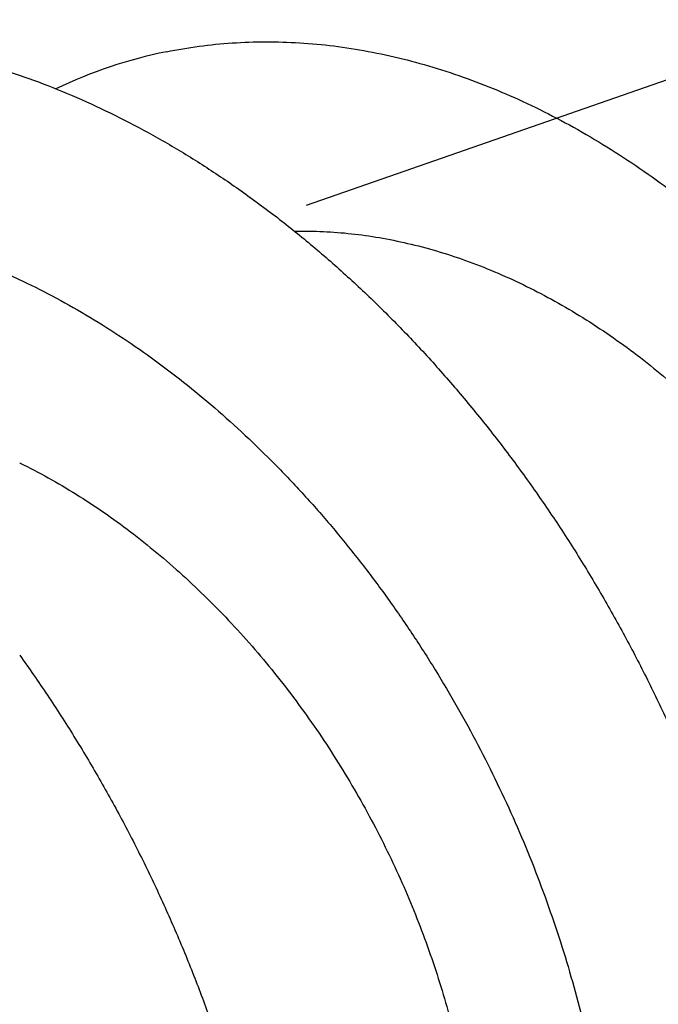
# Model space of a CAD drawing. Header units: millimetres. Extents: x 160 to 318, y 73 to 291.
# Tile 41 of 129: x 200.802 to 200.999, y 123.253 to 123.555. Entities that reach past the tile are written whole.
import ezdxf

# ---------------------------------------------------------------- set-up
doc = ezdxf.new("R2010")
doc.units = ezdxf.units.MM
doc.header["$LTSCALE"] = 30.734
doc.layers.get('0').update_dxf_attribs({"linetype": 'CONTINUOUS'})

msp = doc.modelspace()

# ---------------------------------------------------------------- linework, layer by layer
at = {"color": 7, "linetype": 'Continuous'}
msp.add_line((200.8905731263, 123.4979413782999), (201.0037102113, 123.5373778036), dxfattribs=at)
msp.add_arc((200.8769852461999, 123.4004285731), 0.1476065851, 101.5054370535, 115.4526626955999, dxfattribs=at)
for points, knots in [([(200.8556163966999, 123.6005511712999), (200.8593281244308, 123.6012960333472), (200.8668282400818, 123.6025440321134), (200.8782192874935, 123.6036810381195), (200.8897577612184, 123.6040868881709), (200.9014160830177, 123.6037617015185), (200.9131692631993, 123.602707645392), (200.924989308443, 123.6009288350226), (200.9368513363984, 123.5984308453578), (200.9487267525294, 123.5952216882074), (200.9605910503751, 123.5913101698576), (200.9724153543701, 123.5867081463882), (200.984175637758, 123.5814274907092), (200.9958431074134, 123.575483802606), (201.0073943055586, 123.5688918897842), (201.0188008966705, 123.5616709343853), (201.0300400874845, 123.5538385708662), (201.0410843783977, 123.5454173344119), (201.0519117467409, 123.536427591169), (201.0624958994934, 123.5268949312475), (201.0728157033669, 123.5168423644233), (201.0828464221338, 123.5062981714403), (201.0925679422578, 123.4952879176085), (201.101957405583, 123.4838421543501), (201.1109958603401, 123.4719889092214), (201.1196626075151, 123.4597605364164), (201.1279400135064, 123.4471874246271), (201.1358097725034, 123.4343032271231), (201.1432557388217, 123.4211405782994), (201.1502621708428, 123.4077339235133), (201.1568146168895, 123.3941179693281), (201.1628999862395, 123.3803275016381), (201.1685057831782, 123.3663989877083), (201.1736215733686, 123.3523671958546), (201.1782370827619, 123.3382699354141), (201.1823444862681, 123.3241417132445), (201.185935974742, 123.3100211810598), (201.1890062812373, 123.2959423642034), (201.1915502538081, 123.281944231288), (201.1935651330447, 123.2680601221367), (201.1950485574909, 123.2543287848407), (201.196000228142, 123.2407826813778), (201.1964206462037, 123.2274598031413), (201.1963119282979, 123.2143915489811), (201.195677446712, 123.2016146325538), (201.194521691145, 123.1891592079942), (201.1928508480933, 123.1770602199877), (201.1906717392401, 123.1653463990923), (201.1879932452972, 123.1540504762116), (201.1848244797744, 123.1431995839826), (201.181176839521, 123.1328238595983), (201.1770616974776, 123.1229486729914), (201.1724927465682, 123.1136012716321), (201.1674836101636, 123.1048051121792), (201.162050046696, 123.0965843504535), (201.1562079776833, 123.0889603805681), (201.1499750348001, 123.0819541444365), (201.1433695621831, 123.0755847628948), (201.1364109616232, 123.069869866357), (201.1291201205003, 123.0648258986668), (201.1215181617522, 123.0604670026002), (201.1136284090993, 123.056806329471), (201.1054738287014, 123.0538543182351), (201.0984871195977, 123.0519948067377), (201.0942305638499, 123.051152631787), (201.0928025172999, 123.0509016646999)], [0, 0, 0, 0, 0.0113571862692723, 0.0227902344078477, 0.0343200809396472, 0.0459702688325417, 0.0577562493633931, 0.069699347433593, 0.0818088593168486, 0.0941029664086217, 0.1065846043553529, 0.119268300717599, 0.1321508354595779, 0.1452428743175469, 0.1585355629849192, 0.1720356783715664, 0.1857294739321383, 0.199619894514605, 0.2136891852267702, 0.2279365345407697, 0.2423411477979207, 0.2568985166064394, 0.2715858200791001, 0.2863948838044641, 0.3013018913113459, 0.3162950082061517, 0.3313504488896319, 0.3464527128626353, 0.3615790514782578, 0.3767102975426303, 0.3918256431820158, 0.4069024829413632, 0.4219224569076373, 0.4368603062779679, 0.4517001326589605, 0.4664150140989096, 0.4809914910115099, 0.4954020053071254, 0.5096355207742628, 0.5236648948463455, 0.537481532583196, 0.551059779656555, 0.5643935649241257, 0.577459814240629, 0.5902551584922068, 0.6027602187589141, 0.6149746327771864, 0.6268838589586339, 0.6384909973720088, 0.6497875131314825, 0.6607805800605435, 0.6714688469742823, 0.6818642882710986, 0.6919738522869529, 0.7018150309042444, 0.7114039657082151, 0.7207641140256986, 0.7299211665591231, 0.7389043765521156, 0.7477482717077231, 0.7564868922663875, 0.7651613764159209, 0.7738082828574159, 0.7824719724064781, 0.786821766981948, 0.786821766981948, 0.786821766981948, 0.786821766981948]), ([(200.8629493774, 123.0084673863), (200.8626941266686, 123.007957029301), (200.8609051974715, 123.0044254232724), (200.8573927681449, 122.9980685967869), (200.8520431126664, 122.9897314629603), (200.8462811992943, 122.9819861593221), (200.8401252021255, 122.9748550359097), (200.8335925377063, 122.9683566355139), (200.8267031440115, 122.9625096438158), (200.8194768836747, 122.9573301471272), (200.8119354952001, 122.952833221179), (200.8041013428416, 122.9490319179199), (200.7959977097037, 122.9459373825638), (200.7876492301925, 122.9435589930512), (200.7790802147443, 122.9419037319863), (200.7703169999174, 122.9409768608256), (200.7613843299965, 122.9407812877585), (200.7523096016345, 122.9413180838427), (200.7431175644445, 122.9425864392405), (200.7338362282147, 122.9445833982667), (200.7244901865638, 122.9473048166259), (200.7151078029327, 122.9507438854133), (200.7057135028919, 122.9548933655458), (200.6963357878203, 122.9597427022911), (200.6869989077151, 122.965281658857), (200.6777312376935, 122.9714960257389), (200.6685567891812, 122.9783725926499), (200.6595034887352, 122.9858936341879), (200.6505949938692, 122.994042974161), (200.6418584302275, 123.0027995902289), (200.6333169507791, 123.0121443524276), (200.6249965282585, 123.0220532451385), (200.6169196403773, 123.0325042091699), (200.6091107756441, 123.0434706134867), (200.6015915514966, 123.0549275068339), (200.5943846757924, 123.0668460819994), (200.5875107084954, 123.0791985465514), (200.5809903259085, 123.0919544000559), (200.5748428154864, 123.1050830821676), (200.5690866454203, 123.1185528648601), (200.563739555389, 123.1323306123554), (200.558817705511, 123.1463837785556), (200.5543369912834, 123.1606769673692), (200.5503112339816, 123.1751771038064), (200.5467541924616, 123.1898469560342), (200.5436773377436, 123.2046531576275), (200.5410920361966, 123.2195571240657), (200.5390073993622, 123.234525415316), (200.5374321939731, 123.2495186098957), (200.5363731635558, 123.2645033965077), (200.5358363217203, 123.2794400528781), (200.5358260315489, 123.2942955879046), (200.5363454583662, 123.3090305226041), (200.5373965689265, 123.3236123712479), (200.5389796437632, 123.3380024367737), (200.5410942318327, 123.3521689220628), (200.5437377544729, 123.366074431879), (200.5469073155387, 123.3796880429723), (200.5505975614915, 123.392974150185), (200.5548031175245, 123.4059028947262), (200.5595159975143, 123.4184409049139), (200.5647283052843, 123.4305595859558), (200.5704296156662, 123.4422281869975), (200.5766094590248, 123.4534195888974), (200.5832552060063, 123.4641059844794), (200.5903537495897, 123.4742619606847), (200.5978904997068, 123.4838628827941), (200.6058496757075, 123.492885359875), (200.6142149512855, 123.5013080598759), (200.6229679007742, 123.509110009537), (200.6320906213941, 123.5162732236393), (200.6415621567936, 123.5227795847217), (200.6513631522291, 123.5286144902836), (200.661470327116, 123.5337631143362), (200.6718630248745, 123.5382142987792), (200.682515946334, 123.5419568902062), (200.6934073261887, 123.5449832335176), (200.7045102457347, 123.5472861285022), (200.7158020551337, 123.5488614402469), (200.7272546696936, 123.5497060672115), (200.738844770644, 123.5498193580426), (200.7505435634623, 123.5492023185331), (200.7623272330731, 123.54785771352), (200.7741667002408, 123.5457905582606), (200.7860377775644, 123.5430069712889), (200.7979114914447, 123.5395158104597), (200.809763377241, 123.5353265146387), (200.8215649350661, 123.5304515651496), (200.8332915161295, 123.5249037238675), (200.8449154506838, 123.5186988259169), (200.8564120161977, 123.5118529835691), (200.8677547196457, 123.5043850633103), (200.8789189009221, 123.4963145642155), (200.8898795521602, 123.4876630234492), (200.9006122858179, 123.4784533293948), (200.9110938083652, 123.4687093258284), (200.9213003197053, 123.4584571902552), (200.9312103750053, 123.4477227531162), (200.9408011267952, 123.4365352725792), (200.950053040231, 123.4249223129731), (200.9589446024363, 123.4129159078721), (200.9674582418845, 123.4005451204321), (200.9755741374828, 123.3878443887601), (200.9832767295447, 123.3748440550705), (200.9905482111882, 123.3615805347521), (200.9973750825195, 123.3480852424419), (201.0037418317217, 123.3343960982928), (201.0096370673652, 123.3205453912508), (201.0150478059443, 123.3065720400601), (201.0199648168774, 123.2925090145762), (201.0243778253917, 123.2783957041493), (201.0282798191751, 123.2642655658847), (201.0316633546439, 123.2501579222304), (201.0345237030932, 123.2361065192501), (201.0368563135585, 123.2221500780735), (201.0386588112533, 123.208322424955), (201.0399295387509, 123.1946611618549), (201.0406685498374, 123.1811999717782), (201.0408770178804, 123.1679748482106), (201.0405575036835, 123.1550190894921), (201.0397138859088, 123.1423666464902), (201.0383513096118, 123.130050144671), (201.0364761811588, 123.1181011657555), (201.0340962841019, 123.1065512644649), (201.0312203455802, 123.095429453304), (201.0278587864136, 123.0847657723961), (201.0240224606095, 123.0745866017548), (201.0197243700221, 123.0649200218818), (201.0149773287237, 123.0557897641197), (201.0097968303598, 123.0472215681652), (201.0041975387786, 123.0392365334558), (200.9981973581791, 123.0318577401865), (200.991812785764, 123.0251036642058), (200.9850640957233, 123.0189944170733), (200.977969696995, 123.0135457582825), (200.9705521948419, 123.0087744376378), (200.9628319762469, 123.0046932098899), (200.9548337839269, 123.0013149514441), (200.9465798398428, 122.9986489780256), (200.9380965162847, 122.9967038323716), (200.929407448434, 122.9954850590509), (200.9205398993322, 122.9949967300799), (200.9115184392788, 122.9952405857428), (200.9023705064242, 122.9962164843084), (200.8931215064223, 122.9979224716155), (200.885402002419, 122.9999363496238), (200.8807857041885, 123.0013992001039), (200.8792357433, 123.0019191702)], [0, 0, 0, 0, 0.0017118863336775, 0.0118765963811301, 0.0217710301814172, 0.0314078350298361, 0.0408126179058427, 0.0500071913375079, 0.0590233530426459, 0.067891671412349, 0.0766488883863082, 0.0853326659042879, 0.093982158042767, 0.1026391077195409, 0.1113417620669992, 0.1201320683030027, 0.1290439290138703, 0.138115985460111, 0.1473751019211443, 0.1568542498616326, 0.1665718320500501, 0.1765540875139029, 0.1868107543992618, 0.1973612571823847, 0.2082073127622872, 0.2193619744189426, 0.2308200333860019, 0.2425887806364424, 0.2546573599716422, 0.2670278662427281, 0.2796851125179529, 0.2926264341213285, 0.3058336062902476, 0.3192994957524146, 0.3330040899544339, 0.346935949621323, 0.3610744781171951, 0.3754039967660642, 0.3899044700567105, 0.4045560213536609, 0.4193400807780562, 0.4342330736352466, 0.4492182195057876, 0.4642690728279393, 0.4793707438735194, 0.4944948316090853, 0.5096283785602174, 0.5247419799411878, 0.5398246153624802, 0.554846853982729, 0.5697996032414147, 0.5846544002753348, 0.5994040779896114, 0.614022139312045, 0.628503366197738, 0.6428242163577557, 0.6569814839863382, 0.6709555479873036, 0.6847453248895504, 0.6983360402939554, 0.7117288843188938, 0.7249147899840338, 0.7378973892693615, 0.7506740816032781, 0.7632510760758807, 0.7756328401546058, 0.7878281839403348, 0.7998489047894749, 0.8117065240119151, 0.8234197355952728, 0.8350028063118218, 0.8464803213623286, 0.8578688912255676, 0.8691975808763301, 0.8804844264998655, 0.8917611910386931, 0.9030460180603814, 0.9143713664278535, 0.9257540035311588, 0.9372250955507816, 0.948798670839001, 0.9605028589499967, 0.9723479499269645, 0.9843576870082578, 0.9965381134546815, 1.008907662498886, 1.02146811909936, 1.034232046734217, 1.04719737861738, 1.060370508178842, 1.073746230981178, 1.087324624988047, 1.10109826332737, 1.115060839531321, 1.129203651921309, 1.143514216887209, 1.157983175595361, 1.172592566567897, 1.187332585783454, 1.202180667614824, 1.217126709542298, 1.232144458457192, 1.247223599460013, 1.262335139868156, 1.277468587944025, 1.292593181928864, 1.307698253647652, 1.322752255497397, 1.337744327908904, 1.352643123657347, 1.367437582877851, 1.382097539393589, 1.396611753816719, 1.410952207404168, 1.425107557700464, 1.439052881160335, 1.452776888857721, 1.466258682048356, 1.479487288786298, 1.49244675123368, 1.505126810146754, 1.517517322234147, 1.529609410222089, 1.541399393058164, 1.552881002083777, 1.564057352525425, 1.574926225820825, 1.585497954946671, 1.595775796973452, 1.605777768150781, 1.615513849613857, 1.625010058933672, 1.634283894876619, 1.643369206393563, 1.652290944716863, 1.66108969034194, 1.669796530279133, 1.678456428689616, 1.687103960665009, 1.695785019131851, 1.704534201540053, 1.713394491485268, 1.722397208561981, 1.731579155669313, 1.740966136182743, 1.750586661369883, 1.755491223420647, 1.755491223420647, 1.755491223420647, 1.755491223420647]), ([(200.8475434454, 123.5450693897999), (200.8508599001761, 123.5457456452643), (200.8575631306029, 123.5468766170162), (200.8677469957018, 123.5478992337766), (200.8780636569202, 123.5482514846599), (200.888486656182, 123.5479337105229), (200.8989918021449, 123.5469483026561), (200.909552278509, 123.5452996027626), (200.9201439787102, 123.5429934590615), (200.9307395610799, 123.5400381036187), (200.9413153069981, 123.536442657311), (200.9518436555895, 123.5322191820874), (200.9623014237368, 123.5273798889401), (200.9726611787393, 123.5219405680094), (200.9829004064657, 123.5159163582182), (200.9929921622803, 123.5093266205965), (201.0029147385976, 123.5021892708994), (201.0126420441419, 123.4945270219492), (201.0221533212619, 123.4863604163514), (201.0314236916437, 123.477715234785), (201.0404334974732, 123.4686144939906), (201.049159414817, 123.4590866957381), (201.0575830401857, 123.4491571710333), (201.0656829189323, 123.4388567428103), (201.0734420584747, 123.4282128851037), (201.080841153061, 123.4172582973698), (201.0878647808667, 123.4060224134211), (201.0944960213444, 123.3945393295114), (201.1007211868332, 123.3828402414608), (201.1065259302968, 123.370960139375), (201.1118984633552, 123.3589317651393), (201.1168271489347, 123.3467904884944), (201.1213022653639, 123.3345703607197), (201.1253149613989, 123.3223066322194), (201.1288577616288, 123.3100343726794), (201.1319246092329, 123.2977882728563), (201.1345104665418, 123.285604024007), (201.1366120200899, 123.2735154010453), (201.1382268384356, 123.2615582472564), (201.1393542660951, 123.2497651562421), (201.1399946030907, 123.2381716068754), (201.1401497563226, 123.2268087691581), (201.1398228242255, 123.2157112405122), (201.1390181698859, 123.2049085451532), (201.1377416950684, 123.1944338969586), (201.1360001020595, 123.184314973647), (201.1338020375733, 123.1745831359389), (201.131156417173, 123.1652640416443), (201.1280745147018, 123.156386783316), (201.1245673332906, 123.1479748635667), (201.1206486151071, 123.1400547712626), (201.1163313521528, 123.1326477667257), (201.1116315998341, 123.1257774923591), (201.1065643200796, 123.1194629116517), (201.1011477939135, 123.1137246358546), (201.0953990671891, 123.1085792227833), (201.0893386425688, 123.1040440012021), (201.082985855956, 123.1001328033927), (201.0763632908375, 123.0968592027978), (201.0694928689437, 123.0942337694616), (201.0635881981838, 123.0925957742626), (201.0599858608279, 123.0918638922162), (201.0587766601, 123.0916471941)], [0, 0, 0, 0, 0.0101540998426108, 0.0203755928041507, 0.0306837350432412, 0.0410998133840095, 0.0516379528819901, 0.0623170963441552, 0.0731454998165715, 0.0841389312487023, 0.0952995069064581, 0.106639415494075, 0.1181547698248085, 0.1298540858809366, 0.1417279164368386, 0.1537811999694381, 0.1659995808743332, 0.1783846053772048, 0.1909177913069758, 0.2035975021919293, 0.2164019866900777, 0.2293266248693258, 0.2423472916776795, 0.2554565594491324, 0.268628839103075, 0.2818540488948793, 0.2951060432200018, 0.3083722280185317, 0.3216267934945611, 0.3348547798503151, 0.3480315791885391, 0.3611400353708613, 0.3741575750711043, 0.3870650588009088, 0.3998426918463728, 0.4124697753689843, 0.4249297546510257, 0.4372012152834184, 0.4492709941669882, 0.4611179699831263, 0.4727325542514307, 0.484094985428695, 0.4951995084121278, 0.5060288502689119, 0.5165814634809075, 0.526843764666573, 0.5368189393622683, 0.5464983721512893, 0.5558906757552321, 0.5649935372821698, 0.5738218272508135, 0.5823808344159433, 0.5906925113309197, 0.5987707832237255, 0.6066451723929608, 0.614338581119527, 0.6218877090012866, 0.6293235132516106, 0.6366880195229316, 0.6440176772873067, 0.6513563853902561, 0.655041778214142, 0.655041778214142, 0.655041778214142, 0.655041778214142]), ([(200.8868284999, 123.4900142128), (200.8873122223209, 123.4900237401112), (200.8906380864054, 123.4900708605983), (200.8968396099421, 123.4899241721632), (200.9054360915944, 123.4891789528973), (200.9140737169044, 123.4878944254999), (200.9198077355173, 123.4866899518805), (200.9226727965, 123.4860020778)], [0, 0, 0, 0, 0.0014514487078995, 0.0099785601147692, 0.0185953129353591, 0.027321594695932, 0.0361610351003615, 0.0361610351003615, 0.0361610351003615, 0.0361610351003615]), ([(200.9226727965, 123.4860020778), (200.9256676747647, 123.4852830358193), (200.9316644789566, 123.483652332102), (200.9405715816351, 123.4806717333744), (200.9494301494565, 123.4771501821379), (200.9582098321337, 123.4731040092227), (200.9668881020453, 123.4685488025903), (200.9754464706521, 123.4634989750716), (200.9838649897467, 123.4579706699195), (200.9921231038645, 123.451981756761), (201.0002039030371, 123.4455485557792), (201.0080860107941, 123.4386916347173), (201.0157436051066, 123.4314378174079), (201.0231519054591, 123.4238169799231), (201.0302961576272, 123.4158513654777), (201.0371615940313, 123.4075633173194), (201.0437285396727, 123.3989825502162), (201.0499772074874, 123.3901429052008), (201.0558958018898, 123.3810697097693), (201.0614725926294, 123.3717883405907), (201.0666916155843, 123.3623331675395), (201.0715383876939, 123.3527408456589), (201.0760049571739, 123.343038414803), (201.0800835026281, 123.3332527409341), (201.0837632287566, 123.3234203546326), (201.08703516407, 123.3135797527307), (201.0898955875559, 123.3037586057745), (201.0923409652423, 123.2939841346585), (201.0943664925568, 123.2842923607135), (201.0959694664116, 123.2747207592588), (201.0971505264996, 123.2652963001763), (201.097910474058, 123.2560452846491), (201.0982503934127, 123.2470024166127), (201.0981738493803, 123.2382021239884), (201.0976858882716, 123.2296691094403), (201.096791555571, 123.2214272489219), (201.0954977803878, 123.2135081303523), (201.0938140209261, 123.2059420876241), (201.0917494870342, 123.198750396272), (201.0893131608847, 123.1919534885), (201.0865172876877, 123.1855777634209), (201.0833763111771, 123.1796474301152), (201.0799029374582, 123.1741796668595), (201.0761095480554, 123.1691911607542), (201.0720136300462, 123.1647030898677), (201.0676339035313, 123.1607329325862), (201.0629863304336, 123.1572932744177), (201.0580876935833, 123.1543968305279), (201.0540386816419, 123.1525495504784), (201.0516461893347, 123.1516631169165), (201.0510042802, 123.1514393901)], [0, 0, 0, 0, 0.0092399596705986, 0.0186311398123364, 0.0281635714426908, 0.03782419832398, 0.0476194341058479, 0.0575544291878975, 0.067623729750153, 0.0778225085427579, 0.0881472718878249, 0.0986002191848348, 0.1091546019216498, 0.1197815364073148, 0.1304762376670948, 0.1412463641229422, 0.1520601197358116, 0.162884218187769, 0.1737143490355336, 0.1845514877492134, 0.1953607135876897, 0.206106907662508, 0.2167861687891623, 0.2273971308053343, 0.2379045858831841, 0.2482741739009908, 0.2585007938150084, 0.2685849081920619, 0.278493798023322, 0.2881965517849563, 0.2976915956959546, 0.3069799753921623, 0.3160342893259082, 0.324830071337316, 0.3333720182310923, 0.3416646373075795, 0.3496894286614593, 0.3574320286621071, 0.3649046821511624, 0.3721213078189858, 0.379077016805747, 0.3857723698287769, 0.3922341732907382, 0.3984886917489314, 0.4045496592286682, 0.4104367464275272, 0.4161950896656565, 0.4218657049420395, 0.4274791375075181, 0.4295184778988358, 0.4295184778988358, 0.4295184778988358, 0.4295184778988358]), ([(200.7995661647, 123.4764353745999), (200.8004018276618, 123.4760582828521), (200.8047560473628, 123.4740611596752), (200.8125686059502, 123.4701734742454), (200.8228640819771, 123.4644034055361), (200.8330230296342, 123.458059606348), (200.8430232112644, 123.4511595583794), (200.8528385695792, 123.4437251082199), (200.8624478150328, 123.4357764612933), (200.8718261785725, 123.4273384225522), (200.880953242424, 123.4184339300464), (200.8898059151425, 123.4090903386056), (200.8983648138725, 123.3993332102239), (200.9066088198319, 123.3891920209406), (200.9145197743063, 123.3786948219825), (200.9220787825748, 123.3678727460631), (200.9292691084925, 123.3567561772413), (200.9360742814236, 123.345377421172), (200.942479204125, 123.3337689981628), (200.9484699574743, 123.3219639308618), (200.9540333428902, 123.3099965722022), (200.9591580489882, 123.2979002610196), (200.9638330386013, 123.2857107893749), (200.9680496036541, 123.2734615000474), (200.9717991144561, 123.2611891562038), (200.975075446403, 123.2489268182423), (200.9778725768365, 123.2367117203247), (200.9801869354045, 123.2245763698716), (200.9820152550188, 123.2125579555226), (200.9833564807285, 123.2006881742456), (200.9842101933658, 123.1890036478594), (200.9845778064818, 123.1775350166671), (200.9844617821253, 123.1663178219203), (200.9838659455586, 123.1553814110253), (200.9827956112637, 123.1447597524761), (200.9812569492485, 123.1344806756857), (200.9792580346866, 123.1245761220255), (200.9768073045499, 123.1150721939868), (200.9739154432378, 123.10599840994), (200.9705930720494, 123.0973789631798), (200.9668532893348, 123.0892406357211), (200.962708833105, 123.0816055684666), (200.9581750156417, 123.0744975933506), (200.9532666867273, 123.067936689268), (200.9480012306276, 123.0619436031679), (200.9423957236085, 123.0565360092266), (200.9364695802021, 123.0517314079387), (200.9302423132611, 123.0475448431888), (200.92373532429, 123.0439902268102), (200.9169706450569, 123.0410793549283), (200.9099713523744, 123.0388220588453), (200.9027616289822, 123.0372261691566), (200.8953655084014, 123.0362971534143), (200.8878086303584, 123.0360385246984), (200.8807876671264, 123.0364155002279), (200.8763121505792, 123.0369873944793), (200.8743884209, 123.0372922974)], [0, 0, 0, 0, 0.0027504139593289, 0.0143709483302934, 0.0261667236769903, 0.0381437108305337, 0.0502887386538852, 0.0626034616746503, 0.0750713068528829, 0.0876897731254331, 0.1004397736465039, 0.1133148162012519, 0.1262942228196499, 0.1393676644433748, 0.1525137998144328, 0.1657186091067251, 0.1789610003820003, 0.192223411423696, 0.2054858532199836, 0.2187274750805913, 0.2319299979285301, 0.2450699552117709, 0.2581309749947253, 0.2710878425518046, 0.2839262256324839, 0.2966200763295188, 0.3091572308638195, 0.3215117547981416, 0.3336738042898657, 0.3456185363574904, 0.3573386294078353, 0.3688113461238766, 0.3800321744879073, 0.3909815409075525, 0.401658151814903, 0.4120467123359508, 0.4221497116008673, 0.4319573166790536, 0.4414765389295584, 0.4507042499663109, 0.4596528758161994, 0.4683272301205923, 0.4767460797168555, 0.4849232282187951, 0.4928844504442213, 0.5006530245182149, 0.5082616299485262, 0.5157423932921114, 0.5231334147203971, 0.5304734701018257, 0.5378029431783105, 0.5451635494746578, 0.5525938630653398, 0.5601341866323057, 0.5678173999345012, 0.573660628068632, 0.573660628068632, 0.573660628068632, 0.573660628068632]), ([(200.8024653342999, 123.4188748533), (200.8025024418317, 123.4188566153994), (200.8054700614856, 123.4173968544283), (200.8113341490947, 123.4143184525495), (200.8198940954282, 123.4092669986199), (200.8283142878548, 123.4037367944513), (200.8365740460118, 123.3977457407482), (200.8446563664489, 123.3913102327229), (200.8525397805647, 123.3844509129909), (200.8601982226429, 123.3771948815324), (200.8676074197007, 123.3695715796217), (200.8747526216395, 123.3616031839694), (200.8816190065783, 123.3533120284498), (200.888186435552, 123.3447284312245), (200.8944339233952, 123.335888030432), (200.9003470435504, 123.3268207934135), (200.9059148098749, 123.3175528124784), (200.9111258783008, 123.3081119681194), (200.9159680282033, 123.2985298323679), (200.9204307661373, 123.288837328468), (200.9245041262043, 123.2790670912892), (200.9281800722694, 123.2692503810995), (200.9314516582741, 123.2594187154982), (200.9343145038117, 123.2495985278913), (200.9367630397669, 123.2398220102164), (200.9387918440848, 123.2301267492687), (200.940397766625, 123.2205518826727), (200.9415814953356, 123.2111245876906), (200.942343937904, 123.2018712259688), (200.9426862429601, 123.1928248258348), (200.942611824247, 123.1840211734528), (200.9421257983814, 123.1754852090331), (200.9412333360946, 123.167240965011), (200.9399411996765, 123.1593188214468), (200.938258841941, 123.1517496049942), (200.9361955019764, 123.1445547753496), (200.9337602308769, 123.1377549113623), (200.9309651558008, 123.1313761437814), (200.9278247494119, 123.1254428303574), (200.9243517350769, 123.1199722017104), (200.9205585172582, 123.1149809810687), (200.9164625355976, 123.1104903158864), (200.912082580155, 123.1065177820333), (200.9074346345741, 123.1030759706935), (200.902535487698, 123.1001775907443), (200.8984826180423, 123.0983274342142), (200.8960862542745, 123.097439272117), (200.8954407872, 123.0972143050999)], [0, 0, 0, 0, 0.0001240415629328, 0.0099216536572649, 0.0198589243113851, 0.0299307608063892, 0.0401318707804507, 0.0504595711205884, 0.0609151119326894, 0.0714716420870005, 0.0821002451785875, 0.09279830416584, 0.1035715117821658, 0.1143878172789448, 0.125213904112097, 0.136039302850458, 0.1468552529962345, 0.1576420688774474, 0.1683827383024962, 0.1790564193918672, 0.1896466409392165, 0.2001317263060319, 0.2104964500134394, 0.2207245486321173, 0.230811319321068, 0.2407243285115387, 0.2504325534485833, 0.2599291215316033, 0.2692199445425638, 0.2782779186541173, 0.2870784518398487, 0.2956220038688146, 0.3039167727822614, 0.3119443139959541, 0.3196901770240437, 0.3271651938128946, 0.3343842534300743, 0.3413424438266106, 0.3480402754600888, 0.3545042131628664, 0.3607607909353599, 0.3668237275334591, 0.3727126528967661, 0.3784724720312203, 0.3841445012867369, 0.3897592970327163, 0.3918099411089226, 0.3918099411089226, 0.3918099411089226, 0.3918099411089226]), ([(200.8024651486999, 123.3598204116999), (200.8039106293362, 123.357810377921), (200.8082313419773, 123.3516916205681), (200.8151897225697, 123.3412776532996), (200.8231420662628, 123.3284535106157), (200.8306742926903, 123.3153434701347), (200.8377695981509, 123.3019832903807), (200.8444141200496, 123.2884060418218), (200.8505937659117, 123.2746479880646), (200.8562965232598, 123.2607438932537), (200.8615110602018, 123.2467300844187), (200.8662274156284, 123.2326427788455), (200.8704370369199, 123.2185179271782), (200.8741322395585, 123.2043928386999), (200.8773072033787, 123.190302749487), (200.8799567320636, 123.1762856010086), (200.8820776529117, 123.1623756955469), (200.8836674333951, 123.148611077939), (200.8847254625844, 123.1350249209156), (200.8852519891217, 123.1216548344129), (200.8852488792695, 123.1085326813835), (200.8847192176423, 123.0956951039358), (200.8836672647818, 123.0831724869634), (200.8820989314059, 123.0709999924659), (200.8800207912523, 123.059206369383), (200.8774415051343, 123.0478248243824), (200.8743698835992, 123.0368823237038), (200.8708172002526, 123.0264096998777), (200.8667944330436, 123.0164320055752), (200.8623152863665, 123.006977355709), (200.8573928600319, 122.9980687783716), (200.8520430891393, 122.9897314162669), (200.8462812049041, 122.9819861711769), (200.8401252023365, 122.9748550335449), (200.8335925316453, 122.9683566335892), (200.8267031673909, 122.9625096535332), (200.8194767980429, 122.9573301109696), (200.8119358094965, 122.9528333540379), (200.8061867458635, 122.9500438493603), (200.8029976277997, 122.9486968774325), (200.8024731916, 122.9484806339)], [0, 0, 0, 0, 0.0074274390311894, 0.0224704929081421, 0.0375663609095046, 0.0526880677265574, 0.0678213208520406, 0.0829402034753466, 0.0980276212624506, 0.1130596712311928, 0.1280164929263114, 0.1428770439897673, 0.1576189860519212, 0.1722245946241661, 0.186669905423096, 0.2009405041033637, 0.2150118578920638, 0.2288728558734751, 0.2424994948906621, 0.2558840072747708, 0.2690040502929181, 0.2818553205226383, 0.2944182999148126, 0.3066923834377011, 0.3186620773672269, 0.3303308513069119, 0.3416884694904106, 0.3527430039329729, 0.3634907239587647, 0.3739449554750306, 0.3841096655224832, 0.3940040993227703, 0.4036409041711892, 0.4130456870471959, 0.422240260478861, 0.431256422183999, 0.4401247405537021, 0.4488819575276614, 0.4575657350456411, 0.4592675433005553, 0.4592675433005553, 0.4592675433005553, 0.4592675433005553])]:
    msp.add_open_spline(points, degree=3, knots=knots, dxfattribs=at)

doc.saveas('drawing.dxf')
